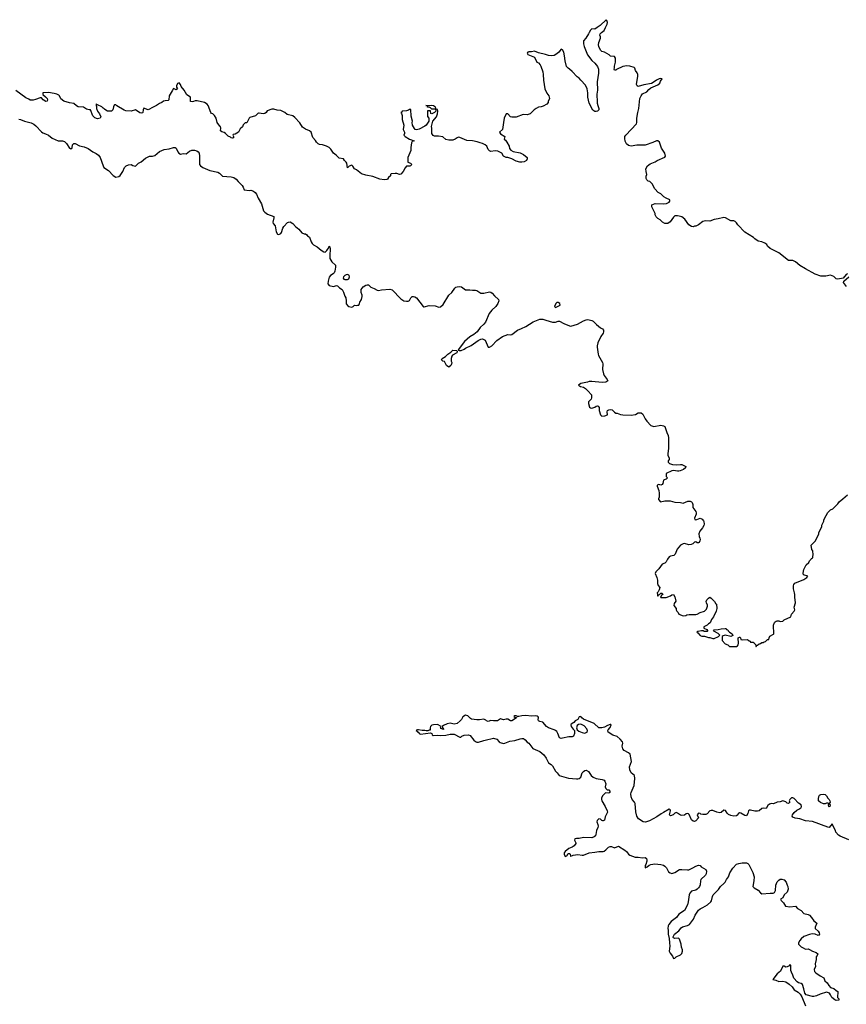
# Model space of a CAD drawing. Header units: inches. Extents: x 1980008 to 2252673, y 74414 to 260562.
# Tile 48 of 228: x 2048120 to 2059893, y 156093 to 170113. Entities that reach past the tile are written whole.
import ezdxf

# ---------------------------------------------------------------- set-up
doc = ezdxf.new("R2010")
doc.units = ezdxf.units.IN
doc.header["$MEASUREMENT"] = 0
for name, color, linetype in [('C0146', 7, 'Continuous'), ('C0155', 7, 'Continuous'), ('C0156', 7, 'Continuous'), ('C0157', 7, 'Continuous')]:
    doc.layers.add(name, color=color, linetype=linetype)

msp = doc.modelspace()

# ---------------------------------------------------------------- linework, layer by layer
at = {"layer": 'C0146', "color": 5, "elevation": 80}
for points in [[(2050000, 168857), (2049970, 168837), (2049950, 168831), (2049890, 168851), (2049879, 168830), (2049875, 168790), (2049870, 168785), (2049850, 168783), (2049830, 168788), (2049770, 168831), (2049710, 168811), (2049634, 168814), (2049610, 168823), (2049504, 168884), (2049490, 168898), (2049470, 168898), (2049466, 168894), (2049455, 168870), (2049449, 168831), (2049430, 168812), (2049370, 168811), (2049332, 168832), (2049325, 168845), (2049310, 168852), (2049292, 168870), (2049230, 168902), (2049222, 168902), (2049210, 168914), (2049208, 168890), (2049216, 168876), (2049215, 168850), (2049229, 168810), (2049259, 168770), (2049275, 168730), (2049268, 168710), (2049230, 168701), (2049190, 168715), (2049163, 168743), (2049131, 168831), (2049109, 168831), (2049070, 168839), (2049030, 168865), (2048953, 168873), (2048927, 168887), (2048890, 168919), (2048830, 168927), (2048750, 168954), (2048708, 168988), (2048687, 169030), (2048678, 169038), (2048650, 169050), (2048610, 169061), (2048530, 169074), (2048448, 169070), (2048449, 169049), (2048490, 169015), (2048513, 168990), (2048516, 168970), (2048510, 168952), (2048493, 168947), (2048456, 168970), (2048430, 168998), (2048410, 169002), (2048346, 168974), (2048310, 168965), (2048270, 168967), (2048250, 168983), (2048210, 169001), (2048063, 169103)], [(2048110, 168694), (2048130, 168693), (2048190, 168667), (2048284, 168644), (2048324, 168624), (2048350, 168603), (2048430, 168517), (2048450, 168501), (2048490, 168489), (2048529, 168469), (2048584, 168424), (2048670, 168387), (2048730, 168390), (2048757, 168377), (2048787, 168350), (2048830, 168284), (2048850, 168274), (2048866, 168290), (2048871, 168329), (2048880, 168340), (2048891, 168349), (2048910, 168349), (2048970, 168316), (2049040, 168300), (2049097, 168277), (2049161, 168230), (2049210, 168207), (2049242, 168182), (2049265, 168150), (2049307, 168030), (2049319, 168010), (2049386, 167966), (2049450, 167895), (2049490, 167869), (2049530, 167882), (2049550, 167895), (2049590, 167949), (2049613, 168007), (2049636, 168030), (2049670, 168047), (2049710, 168050), (2049730, 168037), (2049770, 168029), (2049812, 168068), (2049851, 168090), (2049910, 168141), (2049971, 168169), (2050000, 168169)]]:
    msp.add_lwpolyline(points, dxfattribs=at)
at = {"layer": 'C0155', "color": 5, "elevation": 80}
for points in [[(2053785, 160000), (2053770, 159994), (2053769, 159990), (2053782, 159982), (2053789, 159970), (2053803, 159963), (2053809, 159950), (2053830, 159941), (2053970, 159958), (2053989, 159949), (2053995, 159930), (2054010, 159919), (2054070, 159925), (2054110, 159918), (2054190, 159923), (2054250, 159940), (2054310, 159940), (2054390, 159896), (2054405, 159895), (2054418, 159910), (2054450, 159926), (2054510, 159932), (2054538, 159918), (2054590, 159852), (2054610, 159834), (2054630, 159825), (2054654, 159826), (2054729, 159851), (2054770, 159857), (2054850, 159880), (2054870, 159882), (2054914, 159870), (2054949, 159829), (2054962, 159822), (2055010, 159808), (2055032, 159812), (2055102, 159838), (2055171, 159849), (2055246, 159874), (2055270, 159879), (2055296, 159876), (2055321, 159861), (2055350, 159826), (2055372, 159812), (2055430, 159736), (2055530, 159693), (2055584, 159644), (2055616, 159596), (2055650, 159530), (2055690, 159508), (2055710, 159490), (2055750, 159413), (2055775, 159390), (2055802, 159350), (2055935, 159315), (2056050, 159301), (2056070, 159303), (2056090, 159310), (2056112, 159328), (2056133, 159390), (2056150, 159409), (2056170, 159424), (2056190, 159427), (2056219, 159410), (2056258, 159350), (2056288, 159328), (2056330, 159310), (2056415, 159295), (2056442, 159282), (2056453, 159270), (2056467, 159230), (2056459, 159190), (2056467, 159167), (2056476, 159156), (2056489, 159149), (2056510, 159149), (2056527, 159130), (2056525, 159110), (2056510, 159100), (2056470, 159105), (2056460, 159100), (2056421, 159059), (2056406, 159030), (2056406, 159010), (2056413, 158990), (2056459, 158910), (2056487, 158850), (2056490, 158830), (2056457, 158763), (2056450, 158716), (2056430, 158703), (2056424, 158704), (2056409, 158709), (2056390, 158727), (2056370, 158736), (2056344, 158710), (2056339, 158690), (2056354, 158654), (2056359, 158630), (2056355, 158610), (2056336, 158570), (2056328, 158510), (2056319, 158490), (2056304, 158476), (2056270, 158465), (2056152, 158468), (2056090, 158453), (2056050, 158456), (2056027, 158450), (2056022, 158430), (2056043, 158390), (2056039, 158381), (2056015, 158350), (2055990, 158330), (2055941, 158310), (2055890, 158270), (2055875, 158250), (2055873, 158230), (2055890, 158198), (2055911, 158209), (2055930, 158239), (2055950, 158242), (2055959, 158230), (2055964, 158204), (2055970, 158202), (2056005, 158215), (2056070, 158228), (2056130, 158215), (2056150, 158215), (2056231, 158249), (2056310, 158257), (2056370, 158271), (2056430, 158270), (2056446, 158274), (2056470, 158293), (2056505, 158330), (2056530, 158340), (2056550, 158338), (2056590, 158323), (2056650, 158344), (2056737, 158290), (2056761, 158270), (2056792, 158232), (2056810, 158216), (2056887, 158187), (2056930, 158189), (2056990, 158177), (2057030, 158181), (2057049, 158170), (2057052, 158152), (2057050, 158130), (2057037, 158083), (2057029, 158069), (2057027, 158047), (2057030, 158038), (2057056, 158050), (2057085, 158075), (2057110, 158085), (2057168, 158092), (2057250, 158085), (2057290, 158075), (2057310, 158062), (2057330, 158037), (2057361, 157981), (2057383, 157963), (2057410, 157955), (2057451, 157968), (2057518, 158010), (2057550, 158014), (2057630, 158007), (2057650, 158009), (2057706, 158034), (2057750, 158059), (2057790, 158073), (2057810, 158069), (2057828, 158048), (2057893, 158013), (2057902, 157990), (2057898, 157950), (2057889, 157930), (2057823, 157870), (2057816, 157850), (2057810, 157792), (2057803, 157770), (2057790, 157751), (2057770, 157731), (2057750, 157719), (2057690, 157703), (2057663, 157677), (2057655, 157650), (2057642, 157550), (2057629, 157511), (2057588, 157430), (2057506, 157374), (2057473, 157330), (2057397, 157270), (2057364, 157230), (2057355, 157210), (2057349, 157170), (2057355, 157150), (2057355, 157090), (2057370, 157030), (2057377, 156970), (2057378, 156922), (2057370, 156850), (2057383, 156823), (2057418, 156778), (2057430, 156746), (2057450, 156748), (2057472, 156770), (2057530, 156798), (2057550, 156818), (2057561, 156850), (2057561, 156870), (2057545, 156905), (2057543, 156950), (2057519, 157019), (2057510, 157031), (2057496, 157036), (2057450, 157031), (2057430, 157038), (2057425, 157045), (2057426, 157054), (2057447, 157090), (2057510, 157141), (2057540, 157180), (2057562, 157198), (2057630, 157214), (2057660, 157230), (2057715, 157305), (2057740, 157360), (2057789, 157431), (2057810, 157450), (2057851, 157469), (2057915, 157510), (2057963, 157550), (2057972, 157568), (2057985, 157630), (2057998, 157650), (2058072, 157728), (2058100, 157770), (2058149, 157811), (2058166, 157830), (2058188, 157872), (2058215, 157910), (2058233, 157967), (2058276, 158030), (2058330, 158086), (2058361, 158099), (2058410, 158108), (2058470, 158105), (2058490, 158099), (2058505, 158085), (2058562, 157970), (2058580, 157910), (2058576, 157850), (2058563, 157770), (2058579, 157750), (2058637, 157717), (2058670, 157679), (2058690, 157665), (2058810, 157677), (2058850, 157675), (2058870, 157684), (2058886, 157714), (2058889, 157790), (2058910, 157836), (2058930, 157859), (2058950, 157873), (2058977, 157877), (2059006, 157866), (2059038, 157830), (2059049, 157789), (2059062, 157770), (2059064, 157730), (2059049, 157691), (2059009, 157650), (2058988, 157610), (2058958, 157590), (2058964, 157570), (2059000, 157540), (2059029, 157489), (2059090, 157481), (2059170, 157489), (2059196, 157456), (2059249, 157430), (2059287, 157387), (2059350, 157372), (2059370, 157361), (2059399, 157330), (2059430, 157282), (2059475, 157250), (2059449, 157190), (2059449, 157170), (2059490, 157135), (2059505, 157110), (2059509, 157090), (2059502, 157078), (2059490, 157071), (2059451, 157091), (2059405, 157095), (2059370, 157088), (2059290, 157059), (2059250, 157027), (2059230, 157003), (2059213, 156970), (2059214, 156950), (2059249, 156910), (2059279, 156899), (2059310, 156878), (2059350, 156882), (2059370, 156875), (2059410, 156849), (2059466, 156830), (2059486, 156810), (2059478, 156790), (2059462, 156770), (2059463, 156730), (2059449, 156670), (2059452, 156630), (2059436, 156590), (2059441, 156561), (2059459, 156539), (2059519, 156499), (2059572, 156472), (2059587, 156427), (2059620, 156400), (2059642, 156362), (2059670, 156333), (2059717, 156317), (2059750, 156288), (2059774, 156274), (2059769, 156189), (2059786, 156170), (2059786, 156150), (2059750, 156145), (2059730, 156156), (2059689, 156189), (2059670, 156230), (2059652, 156252), (2059610, 156265), (2059522, 156238), (2059470, 156213), (2059430, 156203), (2059410, 156204), (2059322, 156230), (2059302, 156250), (2059290, 156311), (2059270, 156375), (2059250, 156391), (2059210, 156399), (2059191, 156411), (2059144, 156464), (2059130, 156510), (2059111, 156550), (2059105, 156575), (2059105, 156645), (2059095, 156655), (2059090, 156656), (2059077, 156643), (2059050, 156627), (2059030, 156624), (2059010, 156634), (2058990, 156635), (2058955, 156565), (2058910, 156526), (2058847, 156447), (2058890, 156437), (2058930, 156419), (2058990, 156422), (2059030, 156414), (2059079, 156379), (2059120, 156340), (2059150, 156299), (2059206, 156266), (2059236, 156236), (2059258, 156198), (2059310, 156070)], [(2053966, 160000), (2053966, 159994), (2053954, 159994), (2053935, 159985), (2053910, 159985), (2053888, 159992), (2053850, 159991), (2053801, 160000)], [(2056011, 160000), (2056021, 159990), (2056021, 159950), (2056009, 159911), (2055990, 159902), (2055940, 159900), (2055850, 159882), (2055830, 159880), (2055809, 159889), (2055785, 159950), (2055770, 159975), (2055753, 159993), (2055733, 160000)], [(2056061, 160000), (2056083, 159983), (2056130, 159962), (2056170, 159955), (2056190, 159961), (2056201, 159970), (2056207, 159990), (2056203, 160000)], [(2059930, 158434), (2059805, 158485), (2059780, 158500), (2059744, 158544), (2059739, 158570), (2059719, 158599), (2059690, 158662), (2059650, 158611), (2059630, 158613), (2059410, 158697), (2059310, 158703), (2059230, 158733), (2059164, 158744), (2059130, 158758), (2059123, 158770), (2059127, 158790), (2059150, 158824), (2059190, 158857), (2059218, 158870), (2059230, 158882), (2059252, 158890), (2059254, 158910), (2059251, 158931), (2059210, 158958), (2059150, 159022), (2059130, 159032), (2059110, 159031), (2059088, 159010), (2059078, 158990), (2059088, 158970), (2059070, 158952), (2059050, 158958), (2059030, 158974), (2058990, 158991), (2058950, 158978), (2058906, 158970), (2058854, 158946), (2058829, 158951), (2058798, 158942), (2058777, 158923), (2058750, 158882), (2058710, 158887), (2058690, 158879), (2058651, 158849), (2058630, 158841), (2058590, 158841), (2058530, 158856), (2058510, 158856), (2058501, 158850), (2058489, 158810), (2058470, 158778), (2058450, 158781), (2058390, 158816), (2058370, 158817), (2058353, 158807), (2058347, 158793), (2058330, 158776), (2058290, 158774), (2058250, 158781), (2058216, 158796), (2058194, 158814), (2058172, 158852), (2058150, 158859), (2058110, 158825), (2058090, 158819), (2058048, 158828), (2057993, 158853), (2057970, 158853), (2057950, 158847), (2057910, 158807), (2057890, 158796), (2057850, 158795), (2057822, 158802), (2057810, 158811), (2057787, 158813), (2057769, 158790), (2057789, 158750), (2057750, 158705), (2057730, 158696), (2057710, 158701), (2057690, 158718), (2057656, 158796), (2057645, 158805), (2057630, 158810), (2057610, 158805), (2057590, 158787), (2057550, 158779), (2057530, 158786), (2057490, 158816), (2057470, 158822), (2057450, 158814), (2057429, 158790), (2057390, 158775), (2057373, 158790), (2057387, 158850), (2057382, 158862), (2057370, 158871), (2057290, 158822), (2057254, 158806), (2057196, 158764), (2057090, 158707), (2057034, 158686), (2057002, 158690), (2056935, 158735), (2056911, 158771), (2056893, 158833), (2056885, 158950), (2056878, 158970), (2056843, 159010), (2056829, 159049), (2056825, 159090), (2056829, 159110), (2056873, 159207), (2056882, 159310), (2056874, 159350), (2056829, 159389), (2056808, 159430), (2056806, 159474), (2056832, 159550), (2056813, 159653), (2056793, 159673), (2056730, 159706), (2056710, 159730), (2056704, 159750), (2056703, 159770), (2056712, 159812), (2056706, 159830), (2056672, 159870), (2056630, 159904), (2056567, 159927), (2056501, 159970), (2056495, 159990), (2056503, 160000)]]:
    msp.add_lwpolyline(points, dxfattribs=at)
msp.add_lwpolyline([(2059650, 158905), (2059644, 158910), (2059638, 158930), (2059646, 158950), (2059630, 158958), (2059610, 158958), (2059590, 158948), (2059570, 158949), (2059526, 158966), (2059503, 158983), (2059498, 158990), (2059498, 159018), (2059501, 159050), (2059510, 159070), (2059530, 159082), (2059570, 159087), (2059590, 159079), (2059610, 159061), (2059628, 159028), (2059651, 159010), (2059657, 158990), (2059661, 158970), (2059651, 158950), (2059662, 158930), (2059658, 158910)], close=True, dxfattribs=at)
at = {"layer": 'C0156', "color": 5, "elevation": 80}
for points in [[(2056343, 170000), (2056310, 169978), (2056270, 169982), (2056250, 169962), (2056229, 169930), (2056222, 169910), (2056182, 169850), (2056149, 169810), (2056149, 169770), (2056159, 169730), (2056209, 169610), (2056269, 169530), (2056312, 169492), (2056350, 169444), (2056364, 169410), (2056363, 169350), (2056346, 169230), (2056349, 169111), (2056339, 169050), (2056339, 169021), (2056347, 168970), (2056346, 168926), (2056353, 168890), (2056369, 168850), (2056369, 168831), (2056350, 168811), (2056330, 168806), (2056310, 168807), (2056283, 168823), (2056230, 168925), (2056211, 169011), (2056211, 169069), (2056201, 169130), (2056180, 169180), (2056111, 169250), (2056090, 169278), (2056060, 169300), (2055990, 169376), (2055952, 169410), (2055930, 169421), (2055910, 169445), (2055887, 169527), (2055880, 169600), (2055871, 169650), (2055850, 169685), (2055830, 169691), (2055799, 169650), (2055772, 169628), (2055730, 169604), (2055690, 169597), (2055650, 169603), (2055610, 169619), (2055510, 169641), (2055450, 169663), (2055410, 169655), (2055370, 169656), (2055358, 169650), (2055350, 169634), (2055356, 169616), (2055450, 169578), (2055487, 169507), (2055510, 169498), (2055532, 169472), (2055541, 169450), (2055569, 169369), (2055577, 169330), (2055578, 169250), (2055599, 169130), (2055627, 169067), (2055654, 169030), (2055668, 168990), (2055648, 168950), (2055647, 168933), (2055628, 168912), (2055577, 168883), (2055546, 168870), (2055510, 168865), (2055478, 168850), (2055449, 168831), (2055390, 168771), (2055350, 168758), (2055290, 168761), (2055193, 168727), (2055130, 168726), (2055110, 168731), (2055071, 168771), (2055050, 168771), (2055022, 168710), (2055009, 168650), (2054998, 168550), (2054954, 168510), (2054970, 168489), (2055029, 168450), (2055022, 168410), (2055038, 168398), (2055059, 168370), (2055089, 168310), (2055098, 168278), (2055114, 168254), (2055150, 168234), (2055250, 168217), (2055295, 168195), (2055348, 168150), (2055348, 168130), (2055338, 168110), (2055306, 168090), (2055270, 168083), (2055243, 168083), (2055190, 168096), (2055131, 168131), (2055071, 168151), (2055050, 168151), (2055011, 168171), (2054985, 168210), (2054930, 168241), (2054890, 168247), (2054830, 168238), (2054810, 168245), (2054790, 168262), (2054771, 168310), (2054751, 168330), (2054710, 168351), (2054677, 168357), (2054634, 168374), (2054570, 168386), (2054490, 168391), (2054390, 168436), (2054370, 168441), (2054350, 168431), (2054324, 168410), (2054290, 168397), (2054230, 168395), (2054188, 168408), (2054145, 168445), (2054085, 168455), (2054030, 168456), (2054010, 168466), (2053991, 168490), (2053991, 168570), (2053987, 168590), (2054002, 168670), (2054058, 168730), (2054072, 168770), (2054074, 168810), (2054070, 168832), (2054042, 168838), (2054046, 168810), (2054026, 168790), (2053990, 168774), (2053978, 168778), (2053973, 168813), (2053927, 168813), (2053928, 168732), (2053948, 168710), (2053949, 168670), (2053910, 168611), (2053890, 168596), (2053810, 168556), (2053770, 168545), (2053754, 168550), (2053742, 168562), (2053716, 168610), (2053711, 168650), (2053716, 168670), (2053697, 168737), (2053692, 168832), (2053670, 168834), (2053656, 168824), (2053630, 168814), (2053568, 168812), (2053562, 168798), (2053548, 168790), (2053558, 168778), (2053567, 168747), (2053569, 168691), (2053589, 168611), (2053584, 168550), (2053599, 168510), (2053599, 168490), (2053589, 168470), (2053609, 168450), (2053670, 168413), (2053738, 168390), (2053710, 168378), (2053701, 168359), (2053690, 168294), (2053690, 168250), (2053647, 168150), (2053650, 168086), (2053686, 168070), (2053706, 168050), (2053686, 168030), (2053675, 168025), (2053630, 168025), (2053610, 168001), (2053584, 167950), (2053550, 167911), (2053530, 167908), (2053490, 167922), (2053470, 167924), (2053410, 167916), (2053402, 167910), (2053402, 167890), (2053374, 167866), (2053357, 167843), (2053350, 167838), (2053310, 167831), (2053250, 167843), (2053150, 167878), (2053050, 167899), (2052990, 167919), (2052917, 167977), (2052890, 167991), (2052867, 168027), (2052850, 168041), (2052814, 168026), (2052790, 168002), (2052779, 168070), (2052770, 168085), (2052746, 168106), (2052731, 168131), (2052670, 168142), (2052626, 168186), (2052590, 168212), (2052550, 168271), (2052530, 168291), (2052492, 168310), (2052432, 168330), (2052390, 168334), (2052370, 168343), (2052348, 168368), (2052334, 168394), (2052294, 168434), (2052270, 168511), (2052250, 168531), (2052190, 168555), (2052150, 168583), (2052110, 168645), (2052041, 168721), (2052010, 168745), (2051930, 168761), (2051898, 168790), (2051841, 168821), (2051786, 168826), (2051740, 168840), (2051710, 168841), (2051646, 168814), (2051629, 168790), (2051610, 168776), (2051590, 168771), (2051530, 168783), (2051519, 168781), (2051510, 168778), (2051477, 168743), (2051400, 168720), (2051389, 168710), (2051355, 168645), (2051330, 168642), (2051303, 168617), (2051294, 168586), (2051262, 168558), (2051235, 168510), (2051190, 168482), (2051162, 168478), (2051158, 168470), (2051166, 168450), (2051166, 168430), (2051150, 168425), (2051134, 168430), (2051122, 168442), (2051090, 168452), (2051051, 168491), (2051030, 168505), (2050997, 168517), (2050982, 168530), (2050985, 168570), (2050978, 168590), (2050970, 168596), (2050935, 168650), (2050917, 168710), (2050895, 168750), (2050871, 168770), (2050850, 168778), (2050843, 168790), (2050804, 168890), (2050791, 168910), (2050750, 168933), (2050650, 168959), (2050621, 168959), (2050594, 168946), (2050577, 168943), (2050551, 168950), (2050555, 169010), (2050503, 169043), (2050464, 169110), (2050421, 169161), (2050410, 169191), (2050390, 169212), (2050370, 169202), (2050354, 169170), (2050355, 169150), (2050368, 169130), (2050350, 169112), (2050310, 169131), (2050290, 169102), (2050249, 169030), (2050242, 168970), (2050236, 168964), (2050190, 168959), (2050170, 168951), (2050146, 168934), (2050110, 168919), (2050069, 168891), (2050010, 168864), (2050000, 168857)], [(2059910, 166494), (2059890, 166483), (2059850, 166431), (2059770, 166418), (2059750, 166422), (2059714, 166454), (2059670, 166476), (2059600, 166460), (2059530, 166461), (2059450, 166491), (2059310, 166564), (2059230, 166614), (2059170, 166663), (2059130, 166686), (2059090, 166682), (2059070, 166685), (2058930, 166795), (2058810, 166856), (2058771, 166890), (2058759, 166910), (2058731, 166930), (2058690, 166948), (2058639, 166959), (2058591, 166991), (2058570, 167011), (2058450, 167085), (2058350, 167191), (2058330, 167221), (2058310, 167241), (2058290, 167251), (2058250, 167251), (2058171, 167291), (2058150, 167295), (2058070, 167275), (2058010, 167266), (2057950, 167245), (2057886, 167250), (2057850, 167238), (2057790, 167191), (2057750, 167172), (2057730, 167171), (2057710, 167161), (2057690, 167166), (2057652, 167190), (2057594, 167274), (2057550, 167305), (2057530, 167312), (2057513, 167313), (2057490, 167322), (2057450, 167322), (2057430, 167302), (2057385, 167235), (2057350, 167212), (2057310, 167212), (2057274, 167230), (2057244, 167264), (2057210, 167282), (2057185, 167305), (2057173, 167333), (2057172, 167352), (2057122, 167450), (2057125, 167475), (2057170, 167494), (2057290, 167489), (2057330, 167495), (2057370, 167515), (2057381, 167530), (2057378, 167550), (2057325, 167570), (2057292, 167590), (2057250, 167632), (2057214, 167650), (2057166, 167706), (2057130, 167774), (2057094, 167810), (2057070, 167814), (2057050, 167834), (2057042, 167850), (2057044, 167884), (2057051, 167910), (2057041, 167950), (2057039, 167990), (2057061, 168030), (2057100, 168060), (2057172, 168090), (2057198, 168110), (2057306, 168154), (2057316, 168170), (2057310, 168212), (2057262, 168282), (2057231, 168370), (2057210, 168390), (2057190, 168387), (2057137, 168363), (2057030, 168325), (2056910, 168325), (2056830, 168311), (2056790, 168323), (2056763, 168343), (2056742, 168382), (2056737, 168423), (2056739, 168450), (2056751, 168470), (2056906, 168630), (2056911, 168650), (2056911, 168711), (2056922, 168790), (2056939, 168850), (2056953, 168990), (2056970, 169030), (2056990, 169057), (2057050, 169085), (2057081, 169119), (2057110, 169142), (2057210, 169184), (2057235, 169210), (2057245, 169235), (2057271, 169270), (2057250, 169276), (2057230, 169271), (2057189, 169250), (2057144, 169216), (2057118, 169202), (2057010, 169183), (2056930, 169162), (2056912, 169172), (2056905, 169190), (2056926, 169310), (2056925, 169330), (2056915, 169355), (2056891, 169391), (2056881, 169421), (2056871, 169431), (2056811, 169451), (2056766, 169454), (2056710, 169446), (2056618, 169402), (2056610, 169394), (2056590, 169394), (2056585, 169410), (2056592, 169428), (2056591, 169450), (2056605, 169510), (2056604, 169564), (2056592, 169590), (2056533, 169593), (2056514, 169610), (2056448, 169648), (2056410, 169660), (2056390, 169679), (2056368, 169732), (2056365, 169755), (2056370, 169786), (2056392, 169850), (2056392, 169870), (2056384, 169890), (2056387, 169910), (2056406, 169930), (2056443, 169957), (2056463, 170000)], [(2050000, 168169), (2050011, 168169), (2050043, 168177), (2050110, 168237), (2050177, 168263), (2050250, 168275), (2050310, 168295), (2050333, 168293), (2050350, 168284), (2050373, 168230), (2050387, 168210), (2050410, 168199), (2050450, 168207), (2050490, 168205), (2050540, 168240), (2050570, 168254), (2050610, 168255), (2050644, 168244), (2050664, 168230), (2050676, 168210), (2050682, 168170), (2050682, 168050), (2050693, 168030), (2050730, 168006), (2050827, 167967), (2050941, 167941), (2050966, 167926), (2051010, 167886), (2051130, 167874), (2051170, 167864), (2051202, 167842), (2051230, 167808), (2051290, 167750), (2051304, 167730), (2051318, 167690), (2051390, 167682), (2051410, 167685), (2051450, 167670), (2051475, 167650), (2051492, 167630), (2051517, 167570), (2051562, 167490), (2051593, 167390), (2051613, 167370), (2051650, 167345), (2051742, 167310), (2051741, 167290), (2051724, 167230), (2051729, 167210), (2051757, 167177), (2051773, 167090), (2051790, 167059), (2051810, 167053), (2051841, 167070), (2051850, 167081), (2051870, 167144), (2051884, 167170), (2051936, 167224), (2051950, 167232), (2051970, 167233), (2052011, 167211), (2052050, 167167), (2052095, 167130), (2052137, 167077), (2052170, 167064), (2052190, 167064), (2052209, 167050), (2052217, 167037), (2052250, 167014), (2052272, 166950), (2052287, 166927), (2052307, 166907), (2052359, 166879), (2052412, 166830), (2052450, 166808), (2052470, 166804), (2052495, 166825), (2052526, 166874), (2052530, 166888), (2052537, 166877), (2052543, 166850), (2052535, 166755), (2052539, 166710), (2052566, 166666), (2052618, 166618), (2052620, 166590), (2052610, 166530), (2052601, 166510), (2052587, 166493), (2052549, 166470), (2052530, 166445), (2052513, 166390), (2052509, 166350), (2052529, 166330), (2052590, 166313), (2052630, 166329), (2052645, 166325), (2052675, 166295), (2052711, 166271), (2052733, 166233), (2052750, 166175), (2052763, 166150), (2052769, 166110), (2052768, 166068), (2052796, 166036), (2052810, 166028), (2052850, 166018), (2052870, 166028), (2052890, 166048), (2052910, 166042), (2052930, 166048), (2052952, 166048), (2052962, 166070), (2052965, 166090), (2052990, 166130), (2052998, 166170), (2052998, 166190), (2052983, 166230), (2052985, 166270), (2053011, 166310), (2053050, 166334), (2053070, 166338), (2053090, 166336), (2053123, 166303), (2053170, 166287), (2053210, 166260), (2053230, 166258), (2053274, 166266), (2053390, 166275), (2053426, 166266), (2053550, 166139), (2053590, 166111), (2053630, 166106), (2053653, 166107), (2053670, 166116), (2053689, 166151), (2053710, 166170), (2053730, 166173), (2053750, 166168), (2053770, 166151), (2053865, 166030), (2053870, 166025), (2053883, 166023), (2053950, 166041), (2054036, 166036), (2054090, 166021), (2054115, 166025), (2054150, 166058), (2054230, 166190), (2054274, 166226), (2054316, 166290), (2054330, 166302), (2054349, 166311), (2054385, 166315), (2054411, 166311), (2054470, 166268), (2054530, 166266), (2054570, 166260), (2054610, 166262), (2054630, 166257), (2054690, 166219), (2054730, 166219), (2054810, 166237), (2054830, 166234), (2054850, 166220), (2054883, 166183), (2054939, 166130), (2054945, 166110), (2054928, 166070), (2054900, 166030), (2054845, 165975), (2054808, 165930), (2054752, 165808), (2054730, 165775), (2054676, 165730), (2054635, 165670), (2054612, 165648), (2054590, 165630), (2054530, 165599), (2054457, 165530), (2054379, 165430), (2054367, 165407), (2054380, 165400), (2054410, 165403), (2054450, 165421), (2054470, 165436), (2054550, 165475), (2054650, 165547), (2054690, 165564), (2054710, 165567), (2054730, 165561), (2054748, 165548), (2054790, 165448), (2054810, 165449), (2054845, 165470), (2054915, 165545), (2054997, 165603), (2055070, 165629), (2055110, 165625), (2055130, 165629), (2055210, 165693), (2055266, 165714), (2055330, 165744), (2055431, 165809), (2055530, 165849), (2055570, 165849), (2055612, 165832), (2055710, 165808), (2055750, 165808), (2055790, 165821), (2055810, 165818), (2055870, 165785), (2055950, 165755), (2055970, 165751), (2056064, 165776), (2056150, 165825), (2056190, 165840), (2056210, 165842), (2056250, 165836), (2056270, 165831), (2056290, 165818), (2056333, 165773), (2056390, 165727), (2056419, 165710), (2056434, 165690), (2056436, 165670), (2056429, 165650), (2056399, 165601), (2056356, 165510), (2056346, 165470), (2056345, 165450), (2056358, 165350), (2056365, 165330), (2056422, 165230), (2056426, 165214), (2056421, 165130), (2056433, 165070), (2056444, 165044), (2056488, 164990), (2056498, 164970), (2056466, 164950), (2056415, 164945), (2056270, 164961), (2056230, 164959), (2056209, 164951), (2056110, 164933), (2056078, 164910), (2056108, 164890), (2056150, 164880), (2056180, 164860), (2056213, 164830), (2056264, 164770), (2056264, 164730), (2056257, 164710), (2056221, 164670), (2056221, 164650), (2056234, 164594), (2056250, 164584), (2056270, 164581), (2056310, 164595), (2056332, 164610), (2056350, 164614), (2056359, 164610), (2056372, 164590), (2056372, 164550), (2056390, 164488), (2056410, 164469), (2056454, 164470), (2056490, 164488), (2056487, 164530), (2056494, 164546), (2056510, 164559), (2056530, 164564), (2056558, 164558), (2056590, 164522), (2056609, 164509), (2056630, 164509), (2056678, 164490), (2056710, 164484), (2056830, 164483), (2056890, 164493), (2056930, 164513), (2056950, 164517), (2056970, 164514), (2056995, 164495), (2057026, 164430), (2057050, 164395), (2057110, 164335), (2057150, 164321), (2057250, 164340), (2057289, 164330), (2057310, 164318), (2057335, 164235), (2057357, 164190), (2057362, 164158), (2057362, 164010), (2057349, 163929), (2057349, 163910), (2057369, 163870), (2057369, 163850), (2057358, 163830), (2057358, 163810), (2057375, 163795), (2057419, 163779), (2057470, 163776), (2057530, 163781), (2057550, 163777), (2057609, 163750), (2057602, 163730), (2057574, 163710), (2057528, 163690), (2057510, 163684), (2057490, 163684), (2057430, 163696), (2057410, 163691), (2057326, 163650), (2057328, 163608), (2057346, 163590), (2057326, 163570), (2057298, 163562), (2057290, 163554), (2057279, 163510), (2057270, 163492), (2057250, 163486), (2057225, 163495), (2057208, 163490), (2057201, 163479), (2057199, 163470), (2057223, 163410), (2057229, 163370), (2057227, 163313), (2057218, 163290), (2057220, 163280), (2057249, 163249), (2057310, 163264), (2057383, 163263), (2057450, 163241), (2057530, 163239), (2057570, 163229), (2057636, 163256), (2057670, 163258), (2057689, 163249), (2057698, 163238), (2057709, 163210), (2057709, 163169), (2057749, 163110), (2057754, 163090), (2057755, 163070), (2057730, 163014), (2057735, 162995), (2057750, 162989), (2057762, 162998), (2057810, 163014), (2057840, 163000), (2057859, 162979), (2057866, 162966), (2057869, 162930), (2057863, 162910), (2057844, 162876), (2057809, 162831), (2057793, 162790), (2057796, 162756), (2057809, 162730), (2057813, 162710), (2057809, 162691), (2057795, 162670), (2057790, 162665), (2057770, 162666), (2057750, 162676), (2057730, 162671), (2057709, 162651), (2057682, 162638), (2057650, 162637), (2057590, 162652), (2057569, 162650), (2057533, 162630), (2057485, 162575), (2057457, 162503), (2057435, 162485), (2057390, 162474), (2057370, 162462), (2057345, 162430), (2057327, 162393), (2057306, 162374), (2057270, 162359), (2057225, 162295), (2057179, 162250), (2057169, 162229), (2057195, 162170), (2057202, 162130), (2057203, 162083), (2057215, 162055), (2057235, 162030), (2057230, 161994), (2057215, 161965), (2057198, 161950), (2057206, 161930), (2057206, 161910), (2057212, 161908), (2057218, 161922), (2057233, 161927), (2057250, 161946), (2057270, 161946), (2057278, 161930), (2057262, 161918), (2057258, 161902), (2057246, 161890), (2057253, 161887), (2057327, 161887), (2057391, 161909), (2057410, 161922), (2057430, 161928), (2057453, 161893), (2057466, 161834), (2057440, 161800), (2057438, 161770), (2057469, 161730), (2057469, 161710), (2057478, 161690), (2057498, 161670), (2057510, 161648), (2057570, 161622), (2057609, 161629), (2057623, 161637), (2057655, 161645), (2057750, 161643), (2057770, 161646), (2057810, 161674), (2057872, 161690), (2057900, 161720), (2057917, 161763), (2057918, 161778), (2057902, 161810), (2057898, 161830), (2057906, 161854), (2057930, 161878), (2057950, 161888), (2057970, 161878), (2058018, 161830), (2058036, 161796), (2058046, 161790), (2058048, 161730), (2058038, 161690), (2058002, 161610), (2057975, 161570), (2057955, 161525), (2057930, 161512), (2057909, 161491), (2057866, 161470), (2057866, 161450), (2057906, 161430), (2057916, 161416), (2057915, 161405), (2057910, 161402), (2057870, 161402), (2057852, 161412), (2057832, 161412), (2057780, 161400), (2057766, 161390), (2057780, 161380), (2057810, 161342), (2057835, 161335), (2057874, 161334), (2057930, 161315), (2057950, 161315), (2057990, 161302), (2058010, 161302), (2058072, 161328), (2058094, 161350), (2058070, 161372), (2058005, 161405), (2058002, 161410), (2058010, 161426), (2058070, 161429), (2058110, 161439), (2058166, 161446), (2058182, 161442), (2058186, 161430), (2058206, 161426), (2058208, 161410), (2058228, 161390), (2058268, 161370), (2058278, 161350), (2058275, 161345), (2058250, 161332), (2058170, 161351), (2058140, 161340), (2058126, 161330), (2058127, 161273), (2058170, 161226), (2058206, 161210), (2058230, 161186), (2058330, 161186), (2058344, 161196), (2058351, 161209), (2058356, 161230), (2058352, 161310), (2058370, 161322), (2058382, 161322), (2058388, 161310), (2058390, 161288), (2058410, 161282), (2058487, 161287), (2058510, 161266), (2058522, 161262), (2058528, 161248), (2058567, 161247), (2058582, 161242), (2058586, 161230), (2058606, 161210), (2058606, 161186), (2058610, 161186), (2058618, 161202), (2058630, 161206), (2058650, 161226), (2058672, 161228), (2058690, 161246), (2058710, 161246), (2058724, 161256), (2058740, 161260), (2058770, 161286), (2058790, 161286), (2058792, 161310), (2058805, 161335), (2058857, 161363), (2058862, 161370), (2058858, 161490), (2058871, 161529), (2058880, 161540), (2058892, 161550), (2058910, 161555), (2058930, 161555), (2058950, 161545), (2058990, 161548), (2059010, 161569), (2059102, 161610), (2059112, 161650), (2059152, 161690), (2059162, 161710), (2059151, 161750), (2059171, 161810), (2059158, 161890), (2059162, 161930), (2059153, 161953), (2059141, 162010), (2059141, 162050), (2059146, 162070), (2059161, 162090), (2059290, 162140), (2059331, 162170), (2059345, 162190), (2059282, 162210), (2059278, 162230), (2059290, 162286), (2059322, 162350), (2059357, 162383), (2059370, 162406), (2059394, 162430), (2059398, 162442), (2059414, 162450), (2059422, 162510), (2059414, 162530), (2059414, 162550), (2059402, 162570), (2059394, 162630), (2059450, 162686), (2059480, 162740), (2059502, 162790), (2059502, 162810), (2059542, 162890), (2059545, 162915), (2059572, 162970), (2059573, 162987), (2059582, 163010), (2059630, 163098), (2059666, 163134), (2059702, 163150), (2059770, 163218), (2059791, 163249), (2059845, 163290), (2059911, 163349)], [(2059895, 166315), (2059865, 166350), (2059851, 166370), (2059858, 166390), (2059931, 166450)], [(2055733, 160000), (2055650, 160030), (2055624, 160050), (2055570, 160108), (2055530, 160119), (2055511, 160130), (2055505, 160150), (2055511, 160170), (2055505, 160185), (2055490, 160196), (2055470, 160200), (2055410, 160194), (2055330, 160204), (2055270, 160201), (2055230, 160191), (2055210, 160191), (2055190, 160202), (2055170, 160202), (2055158, 160190), (2055170, 160182), (2055196, 160176), (2055198, 160170), (2055130, 160131), (2055110, 160131), (2055071, 160151), (2055050, 160155), (2055010, 160145), (2054970, 160156), (2054926, 160130), (2054870, 160128), (2054830, 160136), (2054790, 160121), (2054770, 160127), (2054758, 160138), (2054730, 160151), (2054670, 160142), (2054630, 160142), (2054554, 160154), (2054541, 160161), (2054502, 160202), (2054470, 160211), (2054432, 160188), (2054411, 160149), (2054393, 160127), (2054350, 160091), (2054310, 160081), (2054250, 160095), (2054210, 160085), (2054157, 160063), (2054138, 160050), (2054146, 160026), (2054150, 160026), (2054158, 160010), (2054155, 160005), (2054118, 160018), (2054114, 160030), (2054122, 160050), (2054070, 160079), (2054013, 160073), (2053990, 160066), (2053969, 160050), (2053964, 160030), (2053966, 160000)], [(2056503, 160000), (2056530, 160035), (2056542, 160070), (2056537, 160077), (2056530, 160078), (2056490, 160063), (2056450, 160041), (2056410, 160031), (2056370, 160031), (2056303, 160090), (2056150, 160151), (2056125, 160170), (2056110, 160191), (2056090, 160185), (2056069, 160150), (2056032, 160128), (2056010, 160105), (2055976, 160084), (2055969, 160071), (2055973, 160050), (2056001, 160010), (2056011, 160000)], [(2053801, 160000), (2053790, 160002), (2053785, 160000)], [(2056203, 160000), (2056196, 160017), (2056159, 160059), (2056110, 160082), (2056081, 160079), (2056059, 160061), (2056050, 160030), (2056060, 160000), (2056061, 160000)]]:
    msp.add_lwpolyline(points, dxfattribs=at)
for points in [[(2053990, 168838), (2053970, 168858), (2053950, 168866), (2053930, 168866), (2053926, 168886), (2053906, 168890), (2053990, 168896), (2054014, 168890), (2054030, 168882), (2054038, 168870), (2054042, 168850), (2054040, 168840), (2054030, 168838)], [(2052790, 166485), (2052770, 166481), (2052751, 166470), (2052731, 166450), (2052726, 166430), (2052737, 166417), (2052751, 166411), (2052790, 166411), (2052810, 166425), (2052817, 166450), (2052812, 166470), (2052810, 166475)], [(2055790, 166084), (2055770, 166084), (2055756, 166070), (2055739, 166030), (2055750, 166016), (2055770, 166022), (2055816, 166050), (2055813, 166070)], [(2054230, 165166), (2054201, 165190), (2054170, 165246), (2054149, 165249), (2054126, 165270), (2054135, 165290), (2054183, 165317), (2054216, 165350), (2054260, 165380), (2054290, 165407), (2054340, 165400), (2054354, 165390), (2054351, 165389), (2054346, 165370), (2054284, 165336), (2054277, 165323), (2054266, 165290), (2054267, 165250), (2054273, 165230), (2054270, 165210), (2054259, 165190)]]:
    msp.add_lwpolyline(points, close=True, dxfattribs=at)
at = {"layer": 'C0157', "color": 5, "elevation": 80}
msp.add_lwpolyline([(2056463, 170000), (2056486, 170050), (2056490, 170074), (2056482, 170102), (2056473, 170113), (2056389, 170031), (2056343, 170000)], dxfattribs=at)

doc.saveas('drawing.dxf')
